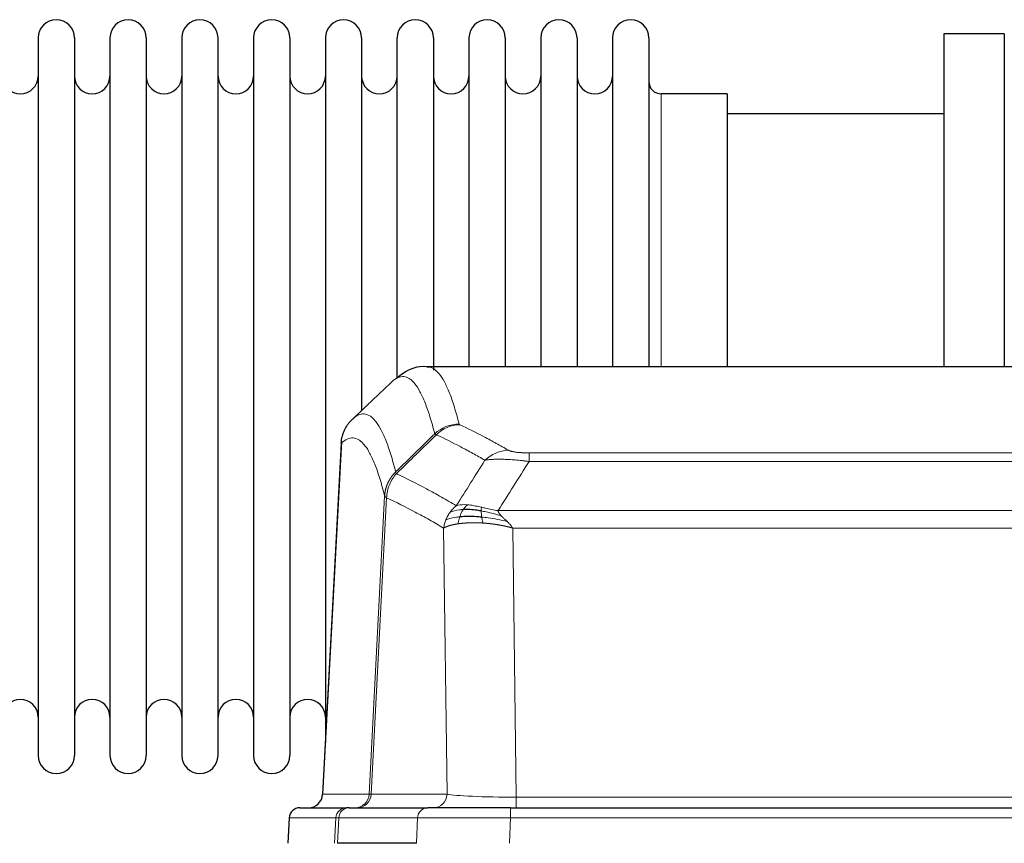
# Model space of a CAD drawing. Header units: inches. Extents: x 0 to 20790, y -12 to 14700.
# Tile 88 of 191: x 3346 to 3623, y 11969 to 12201. Entities that reach past the tile are written whole.
import ezdxf

# ---------------------------------------------------------------- set-up
doc = ezdxf.new("R2010")
doc.units = ezdxf.units.IN
doc.layers.add('1', color=7, linetype='Continuous', true_color=0xffffff)

msp = doc.modelspace()

# ---------------------------------------------------------------- linework, layer by layer
at = {"layer": '1', "color": 2, "linetype": 'Continuous', "lineweight": 25}
for p, q in [((3350.747, 12195.477), (3350.747, 11993.677)), ((3360.947, 12195.477), (3360.947, 11993.677)), ((3370.947, 12195.477), (3370.947, 11993.677)), ((3381.147, 12195.477), (3381.147, 11993.677)), ((3391.147, 12195.477), (3391.147, 11993.677)), ((3401.347, 11993.677), (3401.347, 12195.477)), ((3411.347, 12195.477), (3411.347, 11993.677)), ((3421.547, 12195.477), (3421.547, 11993.677)), ((3431.547, 12195.477), (3431.547, 12094.577)), ((3441.747, 12195.477), (3441.747, 12094.577)), ((3451.747, 12099.805), (3451.747, 12195.477)), ((3461.947, 12195.477), (3461.947, 12102.069)), ((3471.947, 12195.477), (3471.947, 12102.978)), ((3482.147, 12195.477), (3482.147, 12102.978)), ((3492.147, 12195.477), (3492.147, 12102.978)), ((3502.347, 12195.477), (3502.347, 12102.978)), ((3512.347, 12195.477), (3512.347, 12102.978)), ((3522.547, 12195.477), (3522.547, 12102.978)), ((3605.547, 12196.577), (3605.547, 12102.98)), ((3622.547, 12196.577), (3605.547, 12196.577)), ((3622.547, 12196.577), (3622.547, 12102.98)), ((3544.547, 12179.727), (3526.047, 12179.727)), ((3544.547, 12179.727), (3544.547, 12102.974)), ((3605.547, 12174.077), (3544.541, 12174.077)), ((3722.98, 12102.972), (3460.112, 12102.972)), ((3431.547, 12094.577), (3431.547, 11997.356)), ((3441.747, 12094.577), (3441.747, 12090.626)), ((3436.045, 12081.952), (3430.77, 11982.76)), ((3424.399, 11978.972), (3437.51, 11978.972)), ((3438.207, 11978.972), (3437.51, 11978.972)), ((3438.207, 11978.972), (3460.381, 11978.972)), ((3483.636, 11978.972), (3460.381, 11978.972)), ((3483.636, 11978.972), (3699.457, 11978.972)), ((3421.389, 11976.132), (3421.008, 11968.972)), ((3457.181, 11968.972), (3434.927, 11968.972))]:
    msp.add_line(p, q, dxfattribs=at)
at = {"layer": '1', "color": 110, "linetype": 'Continuous', "lineweight": 13}
for p, q in [((3526.047, 12179.727), (3526.047, 12102.974)), ((3436.031, 12081.458), (3430.783, 11982.763)), ((3488.875, 12078.765), (3694.218, 12078.765)), ((3488.875, 12076.349), (3488.875, 12078.765)), ((3694.218, 12076.349), (3488.875, 12076.349)), ((3443.849, 11982.763), (3448.226, 12066.632)), ((3448.782, 12066.155), (3444.43, 11982.763)), ((3480.144, 12062.519), (3702.949, 12062.519)), ((3465.782, 11982.763), (3464.824, 12057.61)), ((3698.836, 12057.62), (3484.257, 12057.62)), ((3484.257, 12057.62), (3485.225, 11981.937)), ((3430.783, 11982.763), (3443.849, 11982.763)), ((3444.43, 11982.763), (3465.782, 11982.763)), ((3485.225, 11981.937), (3697.868, 11981.937)), ((3485.225, 11978.972), (3485.225, 11981.937)), ((3483.636, 11976.129), (3483.636, 11978.972)), ((3421.405, 11976.129), (3421.024, 11968.972)), ((3434.516, 11976.129), (3421.405, 11976.129)), ((3434.142, 11968.972), (3434.516, 11976.129)), ((3435.3, 11976.129), (3434.927, 11968.972)), ((3457.474, 11976.129), (3435.3, 11976.129)), ((3457.181, 11968.972), (3457.474, 11976.129)), ((3483.636, 11976.129), (3483.343, 11968.972)), ((3699.457, 11976.129), (3483.636, 11976.129))]:
    msp.add_line(p, q, dxfattribs=at)
at = {"layer": '1', "color": 2, "linetype": 'Continuous', "lineweight": 25}
for centre, radius, start, end in [((3355.847, 12195.477), 5.1, 0, 180), ((3376.047, 12195.477), 5.1, 0, 180), ((3396.247, 12195.477), 5.1, 0, 180), ((3416.447, 12195.477), 5.1, 0, 180), ((3436.647, 12195.477), 5.1, 0, 180), ((3456.847, 12195.477), 5.1, 0, 180), ((3477.047, 12195.477), 5.1, 0, 180), ((3497.247, 12195.477), 5.1, 0, 180), ((3517.447, 12195.477), 5.1, 0, 180), ((3345.747, 12184.727), 5, 180, 0), ((3365.947, 12184.727), 5, 180, 0), ((3386.147, 12184.727), 5, 180, 0), ((3406.347, 12184.727), 5, 180, 0), ((3426.547, 12184.727), 5, 180, 0), ((3446.747, 12184.727), 5, 180, 0), ((3466.947, 12184.727), 5, 180, 0), ((3487.147, 12184.727), 5, 180, 0), ((3507.347, 12184.727), 5, 180, 0), ((3526.047, 12183.227), 3.5, 180, 270), ((3345.747, 12004.427), 5, 0, 180), ((3365.947, 12004.427), 5, 0, 180), ((3386.147, 12004.427), 5, 0, 180), ((3406.347, 12004.427), 5, 0, 180), ((3426.547, 12004.427), 5, 0, 180), ((3355.847, 11993.677), 5.1, 180, 0), ((3376.047, 11993.677), 5.1, 180, 0), ((3396.247, 11993.677), 5.1, 180, 0), ((3416.447, 11993.677), 5.1, 180, 0)]:
    msp.add_arc(centre, radius, start, end, dxfattribs=at)
at = {"layer": '1', "color": 110, "linetype": 'Continuous', "lineweight": 13}
for centre, major_axis, ratio, start_param, end_param in [((3469.179, 12076.916), (-9.695, -2.45), 0.9931439, 4.4664808, 5.2238901), ((3469.367, 12076.755), (-4.281, -9.037), 0.9659395, 3.5975691, 4.3432065), ((3483.028, 12069.609), (-4.97, -8.677), 0.9635717, 3.6779385, 4.4208965), ((3439.857, 11982.972), (0, 4), 0.9993908, 3.1415927, 4.6600291), ((3440.554, 11982.972), (0, 4), 0.9702957, 3.1415927, 4.6600291), ((3463.875, 11982.972), (20.038, 0.208), 0.001459, 3.1763609, 3.3855124), ((3461.906, 11982.972), (0, 4), 0.9702957, 3.1415927, 4.6600291), ((3485.145, 11982.972), (-20.002, 0.052), 0.0517476, 0.2535919, 1.5749043), ((3437.51, 11975.972), (0, 3), 0.9993908, 0, 1.5184364), ((3438.207, 11975.972), (0, 3), 0.9702957, 0, 1.5184364), ((3460.381, 11975.972), (0, 3), 0.9702957, 0, 1.5184364), ((3461.528, 11975.972), (-27.029, 0.156), 0.000812, 6.0391366, 6.248288), ((3483.688, 11975.972), (-27.018, 0.123), 0.0058026, 4.7143189, 6.0386286)]:
    msp.add_ellipse(centre, major_axis=major_axis, ratio=ratio, start_param=start_param, end_param=end_param, dxfattribs=at)
at = {"layer": '1', "color": 2, "linetype": 'Continuous', "lineweight": 25}
for centre, major_axis, start_param, end_param in [((3426.791, 11982.972), (0, 4), 3.1415927, 4.6600291), ((3424.399, 11975.972), (0, 3), 0, 1.5184364)]:
    msp.add_ellipse(centre, major_axis=major_axis, ratio=0.9993908, start_param=start_param, end_param=end_param, dxfattribs=at)
for points, knots in [([(3460.67, 12102.78), (3460.409, 12102.856), (3457.878, 12103.507), (3454.087, 12101.758), (3452.203, 12100.249), (3451.734, 12099.731)], [0, 0, 0, 0, 0.0751829, 0.7405349, 1, 1, 1, 1]), ([(3436.031, 12081.458), (3436.06, 12082.09), (3436.15, 12082.718), (3436.373, 12083.636), (3436.462, 12083.939), (3436.668, 12084.533), (3436.785, 12084.825), (3437.046, 12085.396), (3437.191, 12085.675), (3437.505, 12086.218), (3437.675, 12086.482), (3438.039, 12086.991), (3438.233, 12087.237), (3438.643, 12087.709), (3438.86, 12087.934), (3439.086, 12088.149)], [0, 0, 0, 0, 0.25, 0.25, 0.375, 0.375, 0.5, 0.5, 0.625, 0.625, 0.75, 0.75, 0.875, 0.875, 1, 1, 1, 1]), ([(3475.376, 12062.429), (3475.147, 12062.468), (3474.92, 12062.505), (3474.018, 12062.64), (3473.359, 12062.719), (3472.089, 12062.822), (3471.479, 12062.848), (3470.707, 12062.845), (3470.518, 12062.842), (3470.332, 12062.835)], [0, 0, 0, 0, 0.125, 0.125, 0.5, 0.5, 0.875, 0.875, 1, 1, 1, 1]), ([(3475.544, 12060.687), (3475.255, 12060.714), (3474.969, 12060.738), (3473.835, 12060.821), (3473.012, 12060.856), (3471.447, 12060.874), (3470.706, 12060.858), (3469.787, 12060.806), (3469.564, 12060.79), (3469.346, 12060.772)], [0, 0, 0, 0, 0.125, 0.125, 0.5, 0.5, 0.875, 0.875, 1, 1, 1, 1])]:
    msp.add_open_spline(points, degree=3, knots=knots, dxfattribs=at)
at = {"layer": '1', "color": 110, "linetype": 'Continuous', "lineweight": 13}
for points, knots in [([(3460.199, 12102.972), (3460.293, 12102.972), (3460.916, 12102.943), (3461.529, 12102.719), (3462.3, 12102.222), (3462.682, 12101.92), (3463.061, 12101.539), (3463.312, 12101.268), (3463.437, 12101.123), (3464.061, 12100.356), (3464.552, 12099.602), (3465.277, 12098.258), (3465.517, 12097.775), (3465.993, 12096.739), (3466.229, 12096.186), (3466.931, 12094.421), (3467.852, 12091.787), (3468.742, 12088.59), (3469.179, 12086.851)], [0, 0, 0, 0, 0.0285367, 0.1904473, 0.1904473, 0.2714026, 0.3118802, 0.3118802, 0.3523578, 0.3523578, 0.5142684, 0.5142684, 0.5952236, 0.5952236, 0.6761789, 0.6761789, 0.8380895, 1, 1, 1, 1]), ([(3462.312, 12084.113), (3461.874, 12085.85), (3460.982, 12089.044), (3460.06, 12091.676), (3459.357, 12093.44), (3459.121, 12093.993), (3458.645, 12095.028), (3458.404, 12095.511), (3457.678, 12096.854), (3457.186, 12097.608), (3456.562, 12098.375), (3456.437, 12098.52), (3456.185, 12098.791), (3455.806, 12099.172), (3455.423, 12099.474), (3454.651, 12099.971), (3453.608, 12100.353), (3451.998, 12100.082), (3450.896, 12099.338), (3450.338, 12098.826)], [0, 0, 0, 0, 0.125, 0.25, 0.25, 0.3125, 0.3125, 0.375, 0.375, 0.5, 0.5, 0.53125, 0.53125, 0.5625, 0.625, 0.625, 0.75, 0.875, 1, 1, 1, 1]), ([(3439.086, 12088.149), (3439.657, 12088.703), (3440.785, 12089.517), (3442.43, 12089.862), (3443.497, 12089.508), (3444.285, 12089.024), (3444.676, 12088.727), (3445.128, 12088.284), (3445.32, 12088.074), (3445.448, 12087.929), (3445.512, 12087.855), (3445.831, 12087.47), (3446.211, 12086.954), (3446.648, 12086.256), (3446.835, 12085.937), (3446.959, 12085.719), (3447.021, 12085.608), (3447.577, 12084.587), (3448.55, 12082.482), (3449.961, 12078.45), (3450.869, 12075.179), (3451.315, 12073.398)], [0, 0, 0, 0, 0.125, 0.25, 0.375, 0.375, 0.4375, 0.46875, 0.484375, 0.484375, 0.5, 0.5, 0.5625, 0.59375, 0.609375, 0.609375, 0.625, 0.625, 0.75, 0.875, 1, 1, 1, 1]), ([(3469.367, 12086.69), (3469.311, 12086.716), (3469.268, 12086.743), (3469.205, 12086.797), (3469.186, 12086.824), (3469.179, 12086.851)], [0, 0, 0, 0, 0.5, 0.5, 1, 1, 1, 1]), ([(3469.367, 12086.69), (3471.652, 12085.603), (3473.934, 12084.461), (3477.349, 12082.668), (3478.486, 12082.056), (3480.759, 12080.806), (3481.894, 12080.167), (3483.028, 12079.515)], [0, 0, 0, 0, 0.5, 0.5, 0.75, 0.75, 1, 1, 1, 1]), ([(3476.448, 12076.69), (3475.313, 12077.343), (3474.176, 12077.982), (3471.901, 12079.233), (3470.762, 12079.846), (3467.343, 12081.641), (3465.059, 12082.784), (3462.771, 12083.873)], [0, 0, 0, 0, 0.25, 0.25, 0.5, 0.5, 1, 1, 1, 1]), ([(3448.226, 12066.632), (3447.781, 12068.411), (3446.875, 12071.679), (3445.468, 12075.711), (3444.498, 12077.819), (3443.944, 12078.842), (3443.882, 12078.953), (3443.758, 12079.171), (3443.572, 12079.492), (3443.135, 12080.192), (3442.757, 12080.71), (3442.439, 12081.096), (3442.375, 12081.171), (3442.247, 12081.317), (3442.056, 12081.528), (3441.605, 12081.974), (3441.215, 12082.274), (3440.429, 12082.765), (3439.366, 12083.129), (3437.725, 12082.803), (3436.6, 12082.004), (3436.031, 12081.458)], [0, 0, 0, 0, 0.125, 0.25, 0.375, 0.375, 0.390625, 0.390625, 0.40625, 0.4375, 0.5, 0.5, 0.515625, 0.515625, 0.53125, 0.5625, 0.625, 0.625, 0.75, 0.875, 1, 1, 1, 1]), ([(3488.875, 12078.765), (3488.693, 12078.765), (3488.51, 12078.766), (3488.146, 12078.771), (3487.967, 12078.774), (3487.611, 12078.783), (3487.436, 12078.789), (3487.089, 12078.803), (3486.918, 12078.811), (3486.707, 12078.823), (3486.665, 12078.826), (3486.581, 12078.831), (3486.457, 12078.839), (3486.335, 12078.847), (3486.097, 12078.865), (3485.789, 12078.891), (3485.502, 12078.922), (3485.329, 12078.942), (3485.294, 12078.946), (3485.226, 12078.954), (3485.193, 12078.959), (3485.092, 12078.972), (3485.028, 12078.98), (3484.838, 12079.007), (3484.719, 12079.026), (3484.492, 12079.065), (3484.385, 12079.085), (3484.182, 12079.126), (3484.087, 12079.147), (3483.974, 12079.174), (3483.951, 12079.179), (3483.907, 12079.19), (3483.886, 12079.196), (3483.822, 12079.213), (3483.781, 12079.224), (3483.662, 12079.257), (3483.589, 12079.28), (3483.452, 12079.326), (3483.388, 12079.349), (3483.212, 12079.419), (3483.112, 12079.467), (3483.028, 12079.515)], [0, 0, 0, 0, 0.0625, 0.0625, 0.125, 0.125, 0.1875, 0.1875, 0.25, 0.25, 0.265625, 0.265625, 0.28125, 0.3125, 0.3125, 0.375, 0.4375, 0.4375, 0.453125, 0.453125, 0.46875, 0.46875, 0.5, 0.5, 0.5625, 0.5625, 0.625, 0.625, 0.6875, 0.6875, 0.703125, 0.703125, 0.71875, 0.71875, 0.75, 0.75, 0.8125, 0.8125, 0.875, 0.875, 1, 1, 1, 1]), ([(3488.875, 12076.349), (3488.54, 12076.392), (3488.207, 12076.433), (3487.544, 12076.511), (3487.216, 12076.548), (3486.24, 12076.652), (3485.602, 12076.713), (3484.9, 12076.771), (3484.822, 12076.777), (3484.666, 12076.789), (3484.589, 12076.796), (3484.357, 12076.813), (3484.204, 12076.824), (3483.75, 12076.856), (3483.155, 12076.894), (3482.582, 12076.921), (3482.161, 12076.939), (3481.952, 12076.947), (3481.747, 12076.953), (3481.611, 12076.957), (3481.543, 12076.959), (3480.937, 12076.974), (3480.429, 12076.978), (3479.71, 12076.97), (3479.478, 12076.965), (3479.139, 12076.954), (3479.028, 12076.95), (3478.81, 12076.94), (3478.702, 12076.935), (3478.175, 12076.905), (3477.787, 12076.873), (3477.072, 12076.793), (3476.745, 12076.745), (3476.448, 12076.69)], [0, 0, 0, 0, 0.0625, 0.0625, 0.125, 0.125, 0.25, 0.25, 0.265625, 0.265625, 0.28125, 0.28125, 0.3125, 0.3125, 0.375, 0.4375, 0.4375, 0.46875, 0.484375, 0.484375, 0.5, 0.5, 0.625, 0.625, 0.6875, 0.6875, 0.71875, 0.71875, 0.75, 0.75, 0.875, 0.875, 1, 1, 1, 1]), ([(3448.226, 12066.632), (3448.227, 12066.649), (3448.228, 12066.682), (3448.232, 12066.733), (3448.235, 12066.784), (3448.238, 12066.834), (3448.242, 12066.885), (3448.246, 12066.936), (3448.251, 12066.986), (3448.255, 12067.037), (3448.26, 12067.088), (3448.265, 12067.138), (3448.27, 12067.189), (3448.276, 12067.239), (3448.282, 12067.29), (3448.288, 12067.34), (3448.294, 12067.39), (3448.301, 12067.441), (3448.308, 12067.491), (3448.315, 12067.541), (3448.322, 12067.592), (3448.33, 12067.642), (3448.338, 12067.692), (3448.346, 12067.742), (3448.354, 12067.792), (3448.363, 12067.842), (3448.372, 12067.892), (3448.381, 12067.942), (3448.39, 12067.992), (3448.4, 12068.042), (3448.41, 12068.092), (3448.42, 12068.142), (3448.43, 12068.191), (3448.441, 12068.241), (3448.452, 12068.291), (3448.463, 12068.34), (3448.474, 12068.39), (3448.486, 12068.439), (3448.498, 12068.488), (3448.51, 12068.538), (3448.522, 12068.587), (3448.535, 12068.636), (3448.548, 12068.685), (3448.561, 12068.734), (3448.574, 12068.783), (3448.588, 12068.832), (3448.602, 12068.881), (3448.616, 12068.93), (3448.63, 12068.979), (3448.645, 12069.027), (3448.659, 12069.076), (3448.674, 12069.124), (3448.69, 12069.173), (3448.705, 12069.221), (3448.721, 12069.269), (3448.737, 12069.318), (3448.753, 12069.366), (3448.77, 12069.414), (3448.787, 12069.462), (3448.804, 12069.51), (3448.821, 12069.557), (3448.838, 12069.605), (3448.856, 12069.653), (3448.874, 12069.7), (3448.892, 12069.748), (3448.911, 12069.795), (3448.929, 12069.842), (3448.948, 12069.889), (3448.967, 12069.936), (3448.987, 12069.983), (3449.006, 12070.03), (3449.026, 12070.077), (3449.046, 12070.123), (3449.067, 12070.17), (3449.087, 12070.216), (3449.108, 12070.263), (3449.135, 12070.322), (3449.169, 12070.395), (3449.21, 12070.481), (3449.251, 12070.567), (3449.294, 12070.652), (3449.337, 12070.737), (3449.381, 12070.821), (3449.426, 12070.905), (3449.471, 12070.989), (3449.518, 12071.072), (3449.565, 12071.155), (3449.613, 12071.237), (3449.661, 12071.319), (3449.711, 12071.4), (3449.761, 12071.481), (3449.812, 12071.562), (3449.864, 12071.642), (3449.916, 12071.721), (3449.969, 12071.8), (3450.023, 12071.878), (3450.078, 12071.956), (3450.133, 12072.034), (3450.189, 12072.111), (3450.246, 12072.187), (3450.303, 12072.263), (3450.362, 12072.338), (3450.421, 12072.413), (3450.48, 12072.487), (3450.54, 12072.561), (3450.601, 12072.634), (3450.663, 12072.706), (3450.725, 12072.778), (3450.788, 12072.849), (3450.852, 12072.92), (3450.916, 12072.99), (3450.981, 12073.06), (3451.047, 12073.128), (3451.113, 12073.197), (3451.18, 12073.264), (3451.247, 12073.331), (3451.292, 12073.376), (3451.315, 12073.398)], [0, 0, 0, 0, 0.0066687, 0.0133374, 0.0200061, 0.0266746, 0.0333432, 0.0400116, 0.0466801, 0.0533484, 0.0600168, 0.066685, 0.0733532, 0.0800214, 0.0866895, 0.0933575, 0.1000255, 0.1066935, 0.1133614, 0.1200292, 0.126697, 0.1333647, 0.1400324, 0.1467001, 0.1533676, 0.1600352, 0.1667026, 0.1733701, 0.1800374, 0.1867047, 0.193372, 0.2000392, 0.2067064, 0.2133735, 0.2200405, 0.2267075, 0.2333745, 0.2400414, 0.2467082, 0.253375, 0.2600418, 0.2667085, 0.2733751, 0.2800417, 0.2867082, 0.2933747, 0.3000412, 0.3067075, 0.3133739, 0.3200401, 0.3267064, 0.3333725, 0.3400387, 0.3467047, 0.3533708, 0.3600367, 0.3667026, 0.3733685, 0.3800343, 0.3867001, 0.3933658, 0.4000315, 0.4066971, 0.4133626, 0.4200281, 0.4266936, 0.433359, 0.4400243, 0.4466896, 0.4533549, 0.4600201, 0.4666852, 0.4733503, 0.4800154, 0.4866804, 0.4933453, 0.5000102, 0.5125098, 0.5250093, 0.5375088, 0.5500082, 0.5625077, 0.5750071, 0.5875066, 0.600006, 0.6125054, 0.6250049, 0.6375043, 0.6500037, 0.6625032, 0.6750026, 0.6875021, 0.7000016, 0.7125011, 0.7250006, 0.7375001, 0.7499997, 0.7624993, 0.7749989, 0.7874985, 0.7999982, 0.812498, 0.8249977, 0.8374975, 0.8499974, 0.8624973, 0.8749972, 0.8874972, 0.8999973, 0.9124974, 0.9249976, 0.9374978, 0.9499981, 0.9624985, 0.9749989, 0.9874994, 1, 1, 1, 1]), ([(3448.782, 12066.155), (3448.803, 12066.786), (3448.881, 12067.414), (3449.145, 12068.642), (3449.33, 12069.243), (3449.802, 12070.395), (3450.087, 12070.947), (3450.746, 12071.985), (3451.118, 12072.47), (3451.527, 12072.914)], [0, 0, 0, 0, 0.25, 0.25, 0.5, 0.5, 0.75, 0.75, 1, 1, 1, 1]), ([(3451.527, 12072.914), (3451.452, 12073.003), (3451.41, 12073.1), (3451.352, 12073.273), (3451.336, 12073.349), (3451.315, 12073.398)], [0, 0, 0, 0, 0.5, 0.5, 1, 1, 1, 1]), ([(3451.527, 12072.914), (3454.349, 12071.576), (3457.165, 12070.155), (3461.379, 12067.9), (3462.781, 12067.128), (3465.584, 12065.543), (3466.983, 12064.73), (3468.381, 12063.896)], [0, 0, 0, 0, 0.5, 0.5, 0.75, 0.75, 1, 1, 1, 1]), ([(3448.782, 12066.155), (3448.777, 12066.158), (3448.767, 12066.165), (3448.752, 12066.174), (3448.736, 12066.184), (3448.721, 12066.194), (3448.706, 12066.204), (3448.691, 12066.213), (3448.675, 12066.223), (3448.66, 12066.233), (3448.644, 12066.243), (3448.629, 12066.253), (3448.614, 12066.263), (3448.598, 12066.273), (3448.583, 12066.283), (3448.568, 12066.293), (3448.553, 12066.303), (3448.538, 12066.313), (3448.523, 12066.323), (3448.508, 12066.333), (3448.493, 12066.343), (3448.479, 12066.354), (3448.465, 12066.364), (3448.451, 12066.374), (3448.437, 12066.384), (3448.423, 12066.394), (3448.41, 12066.405), (3448.389, 12066.421), (3448.363, 12066.443), (3448.335, 12066.469), (3448.311, 12066.493), (3448.292, 12066.515), (3448.276, 12066.535), (3448.263, 12066.553), (3448.253, 12066.569), (3448.245, 12066.583), (3448.239, 12066.596), (3448.235, 12066.606), (3448.231, 12066.615), (3448.229, 12066.622), (3448.227, 12066.627), (3448.226, 12066.63), (3448.226, 12066.631), (3448.226, 12066.632)], [0, 0, 0, 0, 0.0155037, 0.0313049, 0.0474035, 0.0637997, 0.0804935, 0.097485, 0.1147743, 0.1323613, 0.1502462, 0.1684289, 0.1869096, 0.2056883, 0.224765, 0.2441397, 0.2638126, 0.2837835, 0.3040527, 0.32462, 0.3454856, 0.3666494, 0.3881116, 0.409872, 0.4319308, 0.454288, 0.4769435, 0.4998975, 0.5635611, 0.6228928, 0.6778927, 0.7285606, 0.7748966, 0.8169007, 0.8545729, 0.8879131, 0.9169214, 0.9415977, 0.9619421, 0.9779545, 0.989635, 0.9969835, 1, 1, 1, 1]), ([(3464.824, 12057.61), (3463.494, 12058.396), (3462.161, 12059.164), (3459.494, 12060.663), (3458.158, 12061.394), (3454.147, 12063.53), (3451.468, 12064.88), (3448.782, 12066.155)], [0, 0, 0, 0, 0.25, 0.25, 0.5, 0.5, 1, 1, 1, 1]), ([(3466.674, 12062.089), (3466.92, 12062.42), (3467.186, 12062.737), (3467.757, 12063.341), (3468.06, 12063.627), (3468.381, 12063.896)], [0, 0, 0, 0, 0.5, 0.5, 1, 1, 1, 1]), ([(3471.556, 12064.157), (3471.258, 12064.183), (3470.967, 12064.199), (3469.84, 12064.214), (3469.074, 12064.121), (3468.381, 12063.896)], [0, 0, 0, 0, 0.25, 0.25, 1, 1, 1, 1]), ([(3470.332, 12062.835), (3470.431, 12062.985), (3470.532, 12063.127), (3470.789, 12063.455), (3470.946, 12063.629), (3471.257, 12063.93), (3471.41, 12064.056), (3471.556, 12064.157)], [0, 0, 0, 0, 0.25, 0.25, 0.625, 0.625, 1, 1, 1, 1]), ([(3475.526, 12063.462), (3475.346, 12063.502), (3475.167, 12063.541), (3474.46, 12063.695), (3473.945, 12063.802), (3472.951, 12063.983), (3472.472, 12064.058), (3471.857, 12064.129), (3471.706, 12064.145), (3471.556, 12064.157)], [0, 0, 0, 0, 0.125, 0.125, 0.5, 0.5, 0.875, 0.875, 1, 1, 1, 1]), ([(3465.464, 12059.949), (3465.62, 12060.324), (3465.8, 12060.692), (3466.204, 12061.408), (3466.429, 12061.755), (3466.674, 12062.089)], [0, 0, 0, 0, 0.5, 0.5, 1, 1, 1, 1]), ([(3470.332, 12062.835), (3469.961, 12062.822), (3469.604, 12062.796), (3468.243, 12062.645), (3467.373, 12062.42), (3466.674, 12062.089)], [0, 0, 0, 0, 0.25, 0.25, 1, 1, 1, 1]), ([(3469.346, 12060.772), (3469.377, 12060.863), (3469.409, 12060.954), (3469.544, 12061.318), (3469.657, 12061.59), (3469.906, 12062.115), (3470.043, 12062.368), (3470.234, 12062.683), (3470.283, 12062.76), (3470.332, 12062.835)], [0, 0, 0, 0, 0.125, 0.125, 0.5, 0.5, 0.875, 0.875, 1, 1, 1, 1]), ([(3475.376, 12062.429), (3475.374, 12062.553), (3475.376, 12062.669), (3475.389, 12062.934), (3475.405, 12063.071), (3475.453, 12063.301), (3475.485, 12063.393), (3475.526, 12063.462)], [0, 0, 0, 0, 0.25, 0.25, 0.625, 0.625, 1, 1, 1, 1]), ([(3481.014, 12061.075), (3479.604, 12061.497), (3478.167, 12061.873), (3476.297, 12062.263), (3475.833, 12062.351), (3475.376, 12062.429)], [0, 0, 0, 0, 0.75, 0.75, 1, 1, 1, 1]), ([(3475.544, 12060.687), (3475.532, 12060.765), (3475.52, 12060.842), (3475.476, 12061.152), (3475.447, 12061.384), (3475.403, 12061.828), (3475.388, 12062.041), (3475.378, 12062.303), (3475.376, 12062.367), (3475.376, 12062.429)], [0, 0, 0, 0, 0.125, 0.125, 0.5, 0.5, 0.875, 0.875, 1, 1, 1, 1]), ([(3480.144, 12062.519), (3478.923, 12062.707), (3477.747, 12062.964), (3476.253, 12063.299), (3475.886, 12063.382), (3475.526, 12063.462)], [0, 0, 0, 0, 0.75, 0.75, 1, 1, 1, 1]), ([(3481.014, 12061.075), (3480.896, 12061.202), (3480.786, 12061.328), (3480.537, 12061.637), (3480.412, 12061.819), (3480.226, 12062.175), (3480.165, 12062.349), (3480.144, 12062.519)], [0, 0, 0, 0, 0.25, 0.25, 0.625, 0.625, 1, 1, 1, 1]), ([(3464.824, 12057.61), (3464.882, 12058.007), (3464.964, 12058.402), (3465.177, 12059.184), (3465.309, 12059.57), (3465.464, 12059.949)], [0, 0, 0, 0, 0.5, 0.5, 1, 1, 1, 1]), ([(3468.856, 12058.811), (3468.845, 12058.81), (3468.821, 12058.806), (3468.786, 12058.801), (3468.751, 12058.795), (3468.715, 12058.79), (3468.679, 12058.784), (3468.642, 12058.779), (3468.605, 12058.773), (3468.568, 12058.767), (3468.53, 12058.761), (3468.492, 12058.754), (3468.454, 12058.748), (3468.415, 12058.741), (3468.376, 12058.735), (3468.337, 12058.728), (3468.297, 12058.721), (3468.257, 12058.714), (3468.216, 12058.706), (3468.176, 12058.699), (3468.134, 12058.691), (3468.093, 12058.684), (3468.052, 12058.676), (3468.01, 12058.668), (3467.967, 12058.66), (3467.925, 12058.652), (3467.882, 12058.643), (3467.839, 12058.635), (3467.796, 12058.626), (3467.753, 12058.617), (3467.709, 12058.608), (3467.665, 12058.599), (3467.621, 12058.59), (3467.577, 12058.58), (3467.532, 12058.57), (3467.488, 12058.561), (3467.443, 12058.551), (3467.398, 12058.541), (3467.353, 12058.53), (3467.308, 12058.52), (3467.262, 12058.509), (3467.217, 12058.498), (3467.171, 12058.488), (3467.125, 12058.476), (3467.079, 12058.465), (3467.034, 12058.454), (3466.988, 12058.442), (3466.941, 12058.43), (3466.895, 12058.418), (3466.849, 12058.406), (3466.803, 12058.394), (3466.757, 12058.382), (3466.71, 12058.369), (3466.664, 12058.356), (3466.618, 12058.343), (3466.572, 12058.33), (3466.526, 12058.317), (3466.48, 12058.303), (3466.433, 12058.289), (3466.387, 12058.276), (3466.342, 12058.261), (3466.296, 12058.247), (3466.25, 12058.233), (3466.204, 12058.218), (3466.159, 12058.203), (3466.114, 12058.188), (3466.069, 12058.173), (3466.024, 12058.158), (3465.979, 12058.142), (3465.934, 12058.127), (3465.89, 12058.111), (3465.846, 12058.095), (3465.802, 12058.078), (3465.758, 12058.062), (3465.715, 12058.045), (3465.671, 12058.028), (3465.629, 12058.011), (3465.586, 12057.994), (3465.544, 12057.977), (3465.502, 12057.959), (3465.461, 12057.941), (3465.419, 12057.923), (3465.379, 12057.905), (3465.338, 12057.887), (3465.298, 12057.868), (3465.259, 12057.85), (3465.22, 12057.831), (3465.181, 12057.812), (3465.143, 12057.792), (3465.106, 12057.773), (3465.068, 12057.753), (3465.032, 12057.733), (3464.996, 12057.713), (3464.96, 12057.693), (3464.925, 12057.672), (3464.891, 12057.652), (3464.857, 12057.631), (3464.835, 12057.617), (3464.824, 12057.61)], [0, 0, 0, 0, 0.0060657, 0.012223, 0.0184718, 0.0248123, 0.0312443, 0.0377679, 0.0443831, 0.0510899, 0.0578883, 0.0647782, 0.0717598, 0.0788329, 0.0859977, 0.093254, 0.1006019, 0.1080414, 0.1155725, 0.1231952, 0.1309095, 0.1387154, 0.1466129, 0.1546019, 0.1626826, 0.1708549, 0.1791188, 0.1874742, 0.1959213, 0.20446, 0.2130903, 0.2218121, 0.2306256, 0.2395307, 0.2485274, 0.2576156, 0.2667955, 0.276067, 0.2854301, 0.2948848, 0.3044311, 0.314069, 0.3237985, 0.3336196, 0.3435324, 0.3535367, 0.3636326, 0.3738202, 0.3840993, 0.3944701, 0.4049324, 0.4154864, 0.426132, 0.4368691, 0.4476979, 0.4586183, 0.4696303, 0.480734, 0.4919292, 0.503216, 0.5145945, 0.5260645, 0.5376262, 0.5492795, 0.5610244, 0.5728609, 0.584789, 0.5968087, 0.60892, 0.621123, 0.6334175, 0.6458037, 0.6582815, 0.6708509, 0.6835119, 0.6962645, 0.7091087, 0.7220445, 0.735072, 0.748191, 0.7614017, 0.774704, 0.7880979, 0.8015834, 0.8151605, 0.8288293, 0.8425896, 0.8564416, 0.8703852, 0.8844204, 0.8985472, 0.9127656, 0.9270756, 0.9414773, 0.9559705, 0.9705554, 0.9852319, 1, 1, 1, 1]), ([(3469.346, 12060.772), (3468.911, 12060.736), (3468.501, 12060.691), (3466.972, 12060.474), (3466.076, 12060.234), (3465.464, 12059.949)], [0, 0, 0, 0, 0.25, 0.25, 1, 1, 1, 1]), ([(3468.856, 12058.811), (3468.892, 12059.011), (3468.935, 12059.235), (3469.04, 12059.714), (3469.102, 12059.97), (3469.228, 12060.411), (3469.285, 12060.591), (3469.346, 12060.772)], [0, 0, 0, 0, 0.375, 0.375, 0.75, 0.75, 1, 1, 1, 1]), ([(3475.859, 12059.037), (3475.837, 12059.038), (3475.793, 12059.041), (3475.727, 12059.045), (3475.661, 12059.049), (3475.595, 12059.052), (3475.529, 12059.056), (3475.463, 12059.06), (3475.397, 12059.063), (3475.33, 12059.067), (3475.264, 12059.07), (3475.198, 12059.073), (3475.131, 12059.076), (3475.065, 12059.079), (3474.998, 12059.082), (3474.931, 12059.084), (3474.865, 12059.087), (3474.798, 12059.089), (3474.731, 12059.092), (3474.665, 12059.094), (3474.598, 12059.096), (3474.531, 12059.098), (3474.464, 12059.1), (3474.397, 12059.102), (3474.33, 12059.104), (3474.263, 12059.105), (3474.196, 12059.107), (3474.129, 12059.108), (3474.062, 12059.109), (3473.995, 12059.11), (3473.928, 12059.111), (3473.861, 12059.112), (3473.794, 12059.113), (3473.727, 12059.114), (3473.66, 12059.114), (3473.593, 12059.115), (3473.526, 12059.115), (3473.459, 12059.115), (3473.391, 12059.115), (3473.324, 12059.115), (3473.257, 12059.115), (3473.19, 12059.115), (3473.123, 12059.114), (3473.056, 12059.114), (3472.989, 12059.113), (3472.922, 12059.112), (3472.855, 12059.111), (3472.788, 12059.11), (3472.721, 12059.109), (3472.654, 12059.108), (3472.587, 12059.107), (3472.52, 12059.105), (3472.453, 12059.104), (3472.387, 12059.102), (3472.32, 12059.1), (3472.253, 12059.098), (3472.187, 12059.096), (3472.12, 12059.094), (3472.053, 12059.091), (3471.987, 12059.089), (3471.921, 12059.086), (3471.854, 12059.084), (3471.788, 12059.081), (3471.722, 12059.078), (3471.655, 12059.075), (3471.589, 12059.071), (3471.523, 12059.068), (3471.457, 12059.065), (3471.391, 12059.061), (3471.326, 12059.057), (3471.26, 12059.053), (3471.194, 12059.049), (3471.129, 12059.045), (3471.063, 12059.041), (3470.998, 12059.037), (3470.933, 12059.032), (3470.868, 12059.028), (3470.803, 12059.023), (3470.738, 12059.018), (3470.673, 12059.013), (3470.608, 12059.008), (3470.544, 12059.002), (3470.479, 12058.997), (3470.415, 12058.992), (3470.351, 12058.986), (3470.287, 12058.98), (3470.223, 12058.974), (3470.159, 12058.968), (3470.095, 12058.962), (3470.032, 12058.956), (3469.968, 12058.949), (3469.905, 12058.943), (3469.842, 12058.936), (3469.779, 12058.929), (3469.716, 12058.922), (3469.654, 12058.915), (3469.591, 12058.908), (3469.529, 12058.901), (3469.467, 12058.893), (3469.405, 12058.886), (3469.343, 12058.878), (3469.282, 12058.87), (3469.22, 12058.862), (3469.159, 12058.854), (3469.098, 12058.846), (3469.037, 12058.837), (3468.977, 12058.829), (3468.916, 12058.82), (3468.876, 12058.814), (3468.856, 12058.811)], [0, 0, 0, 0, 0.0082024, 0.0164263, 0.0246716, 0.0329384, 0.0412265, 0.0495362, 0.0578672, 0.0662198, 0.0745938, 0.0829892, 0.0914062, 0.0998446, 0.1083045, 0.1167859, 0.1252887, 0.1338131, 0.1423589, 0.1509263, 0.1595151, 0.1681255, 0.1767574, 0.1854108, 0.1940858, 0.2027822, 0.2115002, 0.2202398, 0.2290008, 0.2377835, 0.2465876, 0.2554134, 0.2642606, 0.2731295, 0.2820199, 0.2909319, 0.2998654, 0.3088206, 0.3177973, 0.3267956, 0.3358154, 0.3448569, 0.35392, 0.3630047, 0.3721109, 0.3812388, 0.3903883, 0.3995594, 0.4087522, 0.4179665, 0.4272025, 0.4364601, 0.4457393, 0.4550402, 0.4643627, 0.4737069, 0.4830727, 0.4924601, 0.5018692, 0.5113, 0.5207524, 0.5302265, 0.5397222, 0.5492397, 0.5587788, 0.5683395, 0.577922, 0.5875261, 0.5971519, 0.6067994, 0.6164686, 0.6261595, 0.6358721, 0.6456064, 0.6553624, 0.6651401, 0.6749395, 0.6847606, 0.6946034, 0.704468, 0.7143542, 0.7242622, 0.734192, 0.7441434, 0.7541166, 0.7641115, 0.7741282, 0.7841666, 0.7942268, 0.8043087, 0.8144123, 0.8245377, 0.8346848, 0.8448538, 0.8550444, 0.8652568, 0.875491, 0.885747, 0.8960247, 0.9063242, 0.9166455, 0.9269886, 0.9373534, 0.9477401, 0.9581485, 0.9685787, 0.9790306, 0.9895044, 1, 1, 1, 1]), ([(3475.859, 12059.037), (3475.826, 12059.199), (3475.786, 12059.385), (3475.704, 12059.787), (3475.662, 12060.004), (3475.594, 12060.379), (3475.568, 12060.533), (3475.544, 12060.687)], [0, 0, 0, 0, 0.375, 0.375, 0.75, 0.75, 1, 1, 1, 1]), ([(3482.686, 12059.457), (3480.913, 12059.908), (3479.084, 12060.255), (3476.71, 12060.568), (3476.122, 12060.634), (3475.544, 12060.687)], [0, 0, 0, 0, 0.75, 0.75, 1, 1, 1, 1]), ([(3484.257, 12057.62), (3484.234, 12057.626), (3484.19, 12057.639), (3484.124, 12057.657), (3484.057, 12057.676), (3483.991, 12057.694), (3483.924, 12057.712), (3483.857, 12057.731), (3483.79, 12057.749), (3483.723, 12057.766), (3483.656, 12057.784), (3483.588, 12057.802), (3483.521, 12057.82), (3483.453, 12057.837), (3483.386, 12057.854), (3483.318, 12057.872), (3483.25, 12057.889), (3483.183, 12057.906), (3483.115, 12057.923), (3483.046, 12057.94), (3482.978, 12057.956), (3482.91, 12057.973), (3482.842, 12057.99), (3482.773, 12058.006), (3482.705, 12058.022), (3482.636, 12058.038), (3482.567, 12058.055), (3482.498, 12058.07), (3482.43, 12058.086), (3482.361, 12058.102), (3482.291, 12058.118), (3482.222, 12058.133), (3482.153, 12058.149), (3482.084, 12058.164), (3482.014, 12058.179), (3481.945, 12058.194), (3481.875, 12058.209), (3481.806, 12058.224), (3481.736, 12058.239), (3481.666, 12058.253), (3481.596, 12058.268), (3481.526, 12058.282), (3481.456, 12058.296), (3481.386, 12058.311), (3481.316, 12058.325), (3481.245, 12058.339), (3481.175, 12058.352), (3481.105, 12058.366), (3481.034, 12058.38), (3480.964, 12058.393), (3480.893, 12058.406), (3480.822, 12058.42), (3480.752, 12058.433), (3480.681, 12058.446), (3480.61, 12058.459), (3480.539, 12058.471), (3480.468, 12058.484), (3480.397, 12058.497), (3480.326, 12058.509), (3480.255, 12058.521), (3480.184, 12058.533), (3480.112, 12058.545), (3480.041, 12058.557), (3479.97, 12058.569), (3479.898, 12058.581), (3479.827, 12058.592), (3479.755, 12058.604), (3479.684, 12058.615), (3479.612, 12058.626), (3479.54, 12058.637), (3479.469, 12058.648), (3479.397, 12058.659), (3479.325, 12058.67), (3479.253, 12058.681), (3479.182, 12058.691), (3479.11, 12058.701), (3479.038, 12058.712), (3478.966, 12058.722), (3478.894, 12058.732), (3478.822, 12058.742), (3478.75, 12058.751), (3478.678, 12058.761), (3478.605, 12058.77), (3478.533, 12058.78), (3478.461, 12058.789), (3478.389, 12058.798), (3478.317, 12058.807), (3478.245, 12058.816), (3478.172, 12058.825), (3478.1, 12058.833), (3478.028, 12058.842), (3477.955, 12058.85), (3477.883, 12058.858), (3477.811, 12058.866), (3477.738, 12058.874), (3477.666, 12058.882), (3477.594, 12058.89), (3477.521, 12058.898), (3477.449, 12058.905), (3477.377, 12058.912), (3477.304, 12058.92), (3477.232, 12058.927), (3477.16, 12058.934), (3477.087, 12058.94), (3477.015, 12058.947), (3476.942, 12058.954), (3476.87, 12058.96), (3476.798, 12058.966), (3476.725, 12058.973), (3476.653, 12058.979), (3476.581, 12058.985), (3476.509, 12058.99), (3476.436, 12058.996), (3476.364, 12059.002), (3476.292, 12059.007), (3476.22, 12059.012), (3476.147, 12059.017), (3476.075, 12059.022), (3476.003, 12059.027), (3475.931, 12059.032), (3475.883, 12059.035), (3475.859, 12059.037)], [0, 0, 0, 0, 0.007775, 0.0155603, 0.0233558, 0.0311618, 0.038978, 0.0468046, 0.0546416, 0.0624889, 0.0703466, 0.0782147, 0.0860931, 0.093982, 0.1018813, 0.109791, 0.1177112, 0.1256417, 0.1335828, 0.1415343, 0.1494962, 0.1574687, 0.1654516, 0.173445, 0.1814489, 0.1894634, 0.1974883, 0.2055238, 0.2135699, 0.2216264, 0.2296936, 0.2377713, 0.2458596, 0.2539585, 0.2620679, 0.270188, 0.2783187, 0.28646, 0.2946119, 0.3027745, 0.3109477, 0.3191316, 0.3273261, 0.3355314, 0.3437472, 0.3519738, 0.3602111, 0.3684591, 0.3767178, 0.3849872, 0.3932673, 0.4015582, 0.4098598, 0.4181722, 0.4264954, 0.4348293, 0.443174, 0.4515295, 0.4598958, 0.4682728, 0.4766607, 0.4850594, 0.493469, 0.5018893, 0.5103206, 0.5187626, 0.5272155, 0.5356793, 0.544154, 0.5526395, 0.561136, 0.5696433, 0.5781615, 0.5866906, 0.5952307, 0.6037817, 0.6123436, 0.6209165, 0.6295003, 0.638095, 0.6467007, 0.6553174, 0.6639451, 0.6725838, 0.6812334, 0.6898941, 0.6985657, 0.7072484, 0.7159421, 0.7246468, 0.7333625, 0.7420893, 0.7508272, 0.759576, 0.768336, 0.777107, 0.7858891, 0.7946823, 0.8034866, 0.812302, 0.8211284, 0.829966, 0.8388147, 0.8476746, 0.8565455, 0.8654276, 0.8743209, 0.8832252, 0.8921408, 0.9010675, 0.9100054, 0.9189544, 0.9279147, 0.9368861, 0.9458688, 0.9548626, 0.9638676, 0.9728839, 0.9819114, 0.9909501, 1, 1, 1, 1]), ([(3482.686, 12059.457), (3482.612, 12059.528), (3482.538, 12059.599), (3482.242, 12059.881), (3482.02, 12060.087), (3481.593, 12060.491), (3481.387, 12060.689), (3481.135, 12060.947), (3481.074, 12061.011), (3481.014, 12061.075)], [0, 0, 0, 0, 0.125, 0.125, 0.5, 0.5, 0.875, 0.875, 1, 1, 1, 1]), ([(3484.257, 12057.62), (3484.104, 12057.866), (3483.928, 12058.105), (3483.545, 12058.572), (3483.338, 12058.799), (3482.98, 12059.168), (3482.833, 12059.314), (3482.686, 12059.457)], [0, 0, 0, 0, 0.375, 0.375, 0.75, 0.75, 1, 1, 1, 1])]:
    msp.add_open_spline(points, degree=3, knots=knots, dxfattribs=at)
at = {"layer": '1', "color": 2, "linetype": 'Continuous', "lineweight": 25}
for points, degree in [([(3450.338, 12098.826), (3448.09, 12096.693), (3445.843, 12094.561), (3443.596, 12092.43)], 3), ([(3443.596, 12092.429), (3439.088, 12088.151)], 1)]:
    msp.add_open_spline(points, degree=degree, dxfattribs=at)
at = {"layer": '1', "color": 110, "linetype": 'Continuous', "lineweight": 13}
for points in [[(3451.315, 12073.398), (3454.98, 12076.97), (3458.646, 12080.541), (3462.312, 12084.113)], [(3462.771, 12083.873), (3459.022, 12080.22), (3455.274, 12076.567), (3451.527, 12072.914)], [(3462.771, 12083.873), (3462.658, 12083.925), (3462.47, 12084.016), (3462.353, 12084.084), (3462.312, 12084.113)], [(3468.381, 12063.896), (3471.055, 12068.165), (3473.744, 12072.429), (3476.448, 12076.69)], [(3488.875, 12076.349), (3485.947, 12071.744), (3483.037, 12067.134), (3480.144, 12062.519)]]:
    msp.add_open_spline(points, degree=3, dxfattribs=at)

doc.saveas('drawing.dxf')
